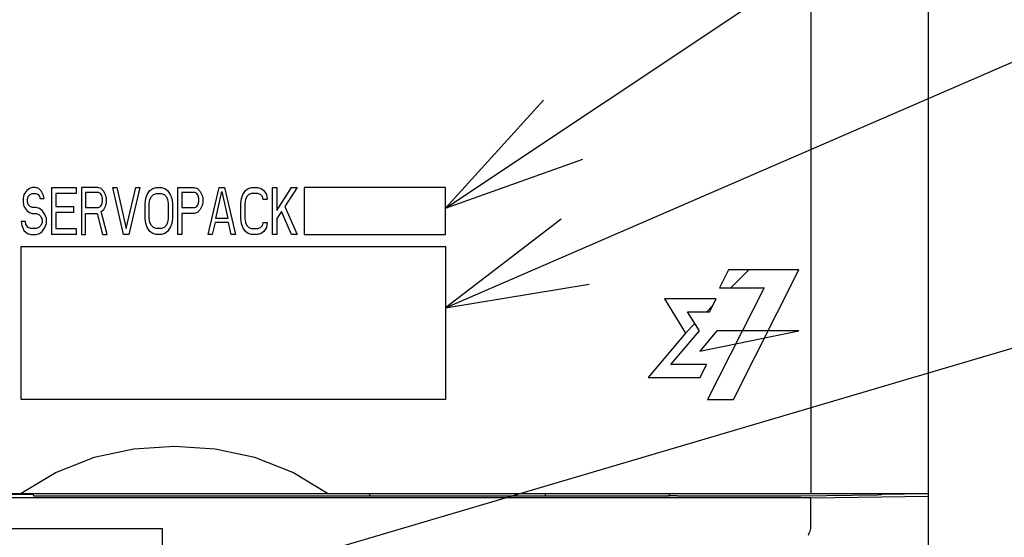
# Model space of a CAD drawing. Extents: x 90 to 1223, y 50 to 821.
# Tile 21 of 35: x 752 to 794, y 602 to 624. Entities that reach past the tile are written whole.
import ezdxf

# ---------------------------------------------------------------- set-up
doc = ezdxf.new("R2010")
doc.units = 0
doc.header["$LTSCALE"] = 69.3
for name, color, linetype in [('ALL_CURVE', 7, 'CONTINUOUS'), ('ALL_FEATURES', 7, 'CONTINUOUS'), ('ALL_NOTE', 7, 'CONTINUOUS')]:
    doc.layers.add(name, color=color, linetype=linetype)

msp = doc.modelspace()

# ---------------------------------------------------------------- linework, layer by layer
at = {"layer": 'ALL_CURVE', "color": 4, "linetype": 'CONTINUOUS'}
for p, q in [((752.48, 617.122), (752.365, 616.952)), ((752.595, 617.207), (752.48, 617.122)), ((752.71, 617.25), (752.595, 617.207)), ((752.854, 617.25), (752.71, 617.25)), ((752.998, 617.207), (752.854, 617.25)), ((753.112, 617.08), (752.998, 617.207)), ((753.544, 615.25), (753.544, 617.25)), ((753.544, 617.25), (754.579, 617.25)), ((754.579, 617.25), (754.579, 616.995)), ((754.809, 617.25), (754.809, 615.25)), ((755.499, 617.25), (754.809, 617.25)), ((755.642, 617.207), (755.499, 617.25)), ((755.758, 617.08), (755.642, 617.207)), ((756.591, 615.25), (756.131, 617.25)), ((756.131, 617.25), (756.304, 617.25)), ((756.304, 617.25), (756.706, 615.505)), ((756.706, 615.505), (757.109, 617.25)), ((757.281, 617.25), (756.821, 615.25)), ((757.109, 617.25), (757.281, 617.25)), ((757.597, 616.952), (757.712, 617.122)), ((757.712, 617.122), (757.827, 617.207)), ((757.827, 617.207), (757.971, 617.25)), ((757.971, 617.25), (758.201, 617.25)), ((758.201, 617.25), (758.345, 617.207)), ((758.345, 617.207), (758.46, 617.122)), ((758.46, 617.122), (758.575, 616.952)), ((758.891, 615.25), (758.891, 617.25)), ((758.891, 617.25), (759.581, 617.25)), ((759.581, 617.25), (759.725, 617.207)), ((759.725, 617.207), (759.84, 617.08)), ((760.185, 615.25), (760.645, 617.25)), ((760.645, 617.25), (760.875, 617.25)), ((760.875, 617.25), (761.335, 615.25)), ((761.651, 616.952), (761.766, 617.122)), ((761.766, 617.122), (761.881, 617.207)), ((761.881, 617.207), (762.025, 617.25)), ((762.025, 617.25), (762.284, 617.25)), ((762.284, 617.25), (762.428, 617.207)), ((762.428, 617.207), (762.543, 617.122)), ((762.543, 617.122), (762.657, 616.952)), ((762.916, 615.25), (762.916, 617.25)), ((762.916, 617.25), (763.089, 617.25)), ((763.089, 616.271), (763.721, 617.25)), ((763.089, 617.25), (763.089, 616.271)), ((763.951, 617.25), (763.434, 616.441)), ((763.721, 617.25), (763.951, 617.25)), ((764.25, 617.25), (764.25, 615.25)), ((770.25, 617.25), (764.25, 617.25)), ((770.25, 615.25), (770.25, 617.25)), ((752.365, 616.952), (752.336, 616.782)), ((752.336, 616.782), (752.336, 616.612)), ((752.509, 616.739), (752.537, 616.867)), ((752.509, 616.654), (752.509, 616.739)), ((752.537, 616.867), (752.624, 616.952)), ((752.624, 616.952), (752.71, 616.995)), ((752.71, 616.995), (752.883, 616.995)), ((752.883, 616.995), (752.969, 616.952)), ((752.969, 616.952), (753.026, 616.867)), ((753.026, 616.867), (753.055, 616.782)), ((753.055, 616.782), (753.227, 616.782)), ((753.199, 616.91), (753.112, 617.08)), ((753.227, 616.782), (753.199, 616.91)), ((753.716, 616.995), (753.716, 616.441)), ((754.579, 616.995), (753.716, 616.995)), ((754.981, 617.037), (754.981, 616.399)), ((755.528, 617.037), (754.981, 617.037)), ((755.614, 616.995), (755.528, 617.037)), ((755.671, 616.91), (755.614, 616.995)), ((755.7, 616.782), (755.671, 616.91)), ((755.7, 616.654), (755.7, 616.782)), ((755.844, 616.91), (755.758, 617.08)), ((755.872, 616.782), (755.844, 616.91)), ((755.872, 616.612), (755.872, 616.782)), ((757.511, 616.569), (757.54, 616.782)), ((757.54, 616.782), (757.597, 616.952)), ((757.684, 616.569), (757.712, 616.739)), ((757.712, 616.739), (757.77, 616.867)), ((757.77, 616.867), (757.856, 616.952)), ((757.856, 616.952), (757.971, 616.995)), ((757.971, 616.995), (758.201, 616.995)), ((758.201, 616.995), (758.316, 616.952)), ((758.316, 616.952), (758.403, 616.867)), ((758.403, 616.867), (758.46, 616.739)), ((758.46, 616.739), (758.489, 616.569)), ((758.575, 616.952), (758.633, 616.782)), ((758.633, 616.782), (758.661, 616.569)), ((759.064, 617.037), (759.064, 616.399)), ((759.61, 617.037), (759.064, 617.037)), ((759.696, 616.995), (759.61, 617.037)), ((759.754, 616.91), (759.696, 616.995)), ((759.783, 616.782), (759.754, 616.91)), ((759.783, 616.654), (759.783, 616.782)), ((759.84, 617.08), (759.926, 616.91)), ((759.926, 616.91), (759.955, 616.782)), ((759.955, 616.782), (759.955, 616.612)), ((760.501, 615.931), (760.76, 617.08)), ((760.76, 617.08), (761.019, 615.931)), ((761.565, 616.569), (761.594, 616.782)), ((761.594, 616.782), (761.651, 616.952)), ((761.766, 616.739), (761.737, 616.569)), ((761.824, 616.867), (761.766, 616.739)), ((761.91, 616.952), (761.824, 616.867)), ((762.025, 616.995), (761.91, 616.952)), ((762.284, 616.995), (762.025, 616.995)), ((762.399, 616.952), (762.284, 616.995)), ((762.485, 616.867), (762.399, 616.952)), ((762.514, 616.739), (762.485, 616.867)), ((762.686, 616.739), (762.514, 616.739)), ((762.657, 616.952), (762.686, 616.739)), ((752.336, 616.612), (752.365, 616.441)), ((752.365, 616.441), (752.48, 616.271)), ((752.48, 616.271), (752.595, 616.186)), ((752.537, 616.527), (752.509, 616.654)), ((752.624, 616.441), (752.537, 616.527)), ((752.71, 616.399), (752.624, 616.441)), ((752.883, 616.399), (752.71, 616.399)), ((753.026, 616.356), (752.883, 616.399)), ((753.141, 616.271), (753.026, 616.356)), ((753.256, 616.101), (753.141, 616.271)), ((753.716, 616.441), (754.464, 616.441)), ((754.464, 616.441), (754.464, 616.186)), ((754.981, 616.399), (755.528, 616.399)), ((755.528, 616.399), (755.614, 616.441)), ((755.614, 616.441), (755.671, 616.527)), ((755.642, 616.229), (755.758, 616.314)), ((755.671, 616.527), (755.7, 616.654)), ((755.758, 616.314), (755.844, 616.484)), ((755.844, 616.484), (755.872, 616.612)), ((757.511, 615.931), (757.511, 616.569)), ((757.684, 615.931), (757.684, 616.569)), ((758.489, 616.569), (758.489, 615.931)), ((758.661, 616.569), (758.661, 615.931)), ((759.064, 616.399), (759.61, 616.399)), ((759.61, 616.399), (759.696, 616.441)), ((759.696, 616.441), (759.754, 616.527)), ((759.84, 616.314), (759.725, 616.186)), ((759.754, 616.527), (759.783, 616.654)), ((759.926, 616.484), (759.84, 616.314)), ((759.955, 616.612), (759.926, 616.484)), ((761.565, 615.931), (761.565, 616.569)), ((761.737, 616.569), (761.737, 615.931)), ((763.434, 616.441), (763.951, 615.25)), ((752.595, 616.186), (752.71, 616.144)), ((752.71, 616.144), (752.883, 616.144)), ((752.883, 616.144), (752.998, 616.101)), ((752.998, 616.101), (753.084, 616.016)), ((753.084, 616.016), (753.141, 615.888)), ((753.141, 615.888), (753.141, 615.761)), ((753.314, 615.931), (753.256, 616.101)), ((753.314, 615.718), (753.314, 615.931)), ((753.716, 616.186), (753.716, 615.505)), ((754.464, 616.186), (753.716, 616.186)), ((754.981, 615.25), (754.981, 616.144)), ((754.981, 616.144), (755.47, 616.144)), ((755.47, 616.144), (755.7, 615.25)), ((755.901, 615.25), (755.642, 616.229)), ((757.54, 615.718), (757.511, 615.931)), ((757.712, 615.761), (757.684, 615.931)), ((758.489, 615.931), (758.46, 615.761)), ((758.661, 615.931), (758.633, 615.718)), ((759.064, 616.144), (759.064, 615.25)), ((759.581, 616.144), (759.064, 616.144)), ((759.725, 616.186), (759.581, 616.144)), ((761.019, 615.931), (760.501, 615.931)), ((761.594, 615.718), (761.565, 615.931)), ((761.737, 615.931), (761.766, 615.761)), ((763.29, 616.229), (763.089, 615.931)), ((763.089, 615.931), (763.089, 615.25)), ((763.721, 615.25), (763.29, 616.229)), ((752.25, 615.803), (752.279, 615.633)), ((752.423, 615.803), (752.25, 615.803)), ((752.279, 615.633), (752.365, 615.42)), ((752.365, 615.42), (752.509, 615.293)), ((752.451, 615.676), (752.423, 615.803)), ((752.537, 615.548), (752.451, 615.676)), ((752.652, 615.505), (752.537, 615.548)), ((752.883, 615.505), (752.652, 615.505)), ((752.998, 615.548), (752.883, 615.505)), ((753.084, 615.633), (752.998, 615.548)), ((753.141, 615.761), (753.084, 615.633)), ((753.141, 615.378), (753.256, 615.548)), ((753.256, 615.548), (753.314, 615.718)), ((753.716, 615.505), (754.579, 615.505)), ((754.579, 615.505), (754.579, 615.25)), ((757.597, 615.548), (757.54, 615.718)), ((757.712, 615.378), (757.597, 615.548)), ((757.77, 615.633), (757.712, 615.761)), ((757.856, 615.548), (757.77, 615.633)), ((757.971, 615.505), (757.856, 615.548)), ((758.201, 615.505), (757.971, 615.505)), ((758.316, 615.548), (758.201, 615.505)), ((758.403, 615.633), (758.316, 615.548)), ((758.46, 615.761), (758.403, 615.633)), ((758.575, 615.548), (758.46, 615.378)), ((758.633, 615.718), (758.575, 615.548)), ((760.473, 615.761), (760.357, 615.25)), ((761.048, 615.761), (760.473, 615.761)), ((761.163, 615.25), (761.048, 615.761)), ((761.651, 615.548), (761.594, 615.718)), ((761.766, 615.378), (761.651, 615.548)), ((761.766, 615.761), (761.824, 615.633)), ((761.824, 615.633), (761.91, 615.548)), ((761.91, 615.548), (762.025, 615.505)), ((762.025, 615.505), (762.284, 615.505)), ((762.284, 615.505), (762.399, 615.548)), ((762.399, 615.548), (762.485, 615.633)), ((762.485, 615.633), (762.514, 615.761)), ((762.514, 615.761), (762.686, 615.761)), ((762.657, 615.548), (762.543, 615.378)), ((762.686, 615.761), (762.657, 615.548)), ((752.509, 615.293), (752.652, 615.25)), ((752.652, 615.25), (752.883, 615.25)), ((752.883, 615.25), (753.026, 615.293)), ((753.026, 615.293), (753.141, 615.378)), ((754.579, 615.25), (753.544, 615.25)), ((754.809, 615.25), (754.981, 615.25)), ((755.7, 615.25), (755.901, 615.25)), ((756.821, 615.25), (756.591, 615.25)), ((757.827, 615.293), (757.712, 615.378)), ((757.971, 615.25), (757.827, 615.293)), ((758.201, 615.25), (757.971, 615.25)), ((758.345, 615.293), (758.201, 615.25)), ((758.46, 615.378), (758.345, 615.293)), ((759.064, 615.25), (758.891, 615.25)), ((760.357, 615.25), (760.185, 615.25)), ((761.335, 615.25), (761.163, 615.25)), ((761.881, 615.293), (761.766, 615.378)), ((762.025, 615.25), (761.881, 615.293)), ((762.284, 615.25), (762.025, 615.25)), ((762.428, 615.293), (762.284, 615.25)), ((762.543, 615.378), (762.428, 615.293)), ((763.089, 615.25), (762.916, 615.25)), ((763.951, 615.25), (763.721, 615.25)), ((764.25, 615.25), (770.25, 615.25)), ((752.25, 608.25), (752.25, 614.75)), ((752.25, 614.75), (770.25, 614.75)), ((770.25, 614.75), (770.25, 608.25)), ((782.264, 613.75), (781.883, 612.99)), ((785.25, 613.75), (782.264, 613.75)), ((782.473, 608.25), (785.25, 613.75)), ((783.773, 612.99), (781.376, 608.25)), ((781.883, 612.99), (783.773, 612.99)), ((781.734, 612.522), (779.542, 612.522)), ((779.542, 612.522), (780.438, 611.069)), ((781.457, 611.975), (781.734, 612.522)), ((780.526, 611.975), (781.457, 611.975)), ((781.025, 611.166), (780.526, 611.975)), ((780.438, 611.069), (778.849, 609.185)), ((779.819, 609.733), (781.025, 611.166)), ((781.76, 611.166), (781.037, 610.297)), ((781.037, 610.297), (785.25, 611.166)), ((785.25, 611.166), (781.76, 611.166)), ((781.333, 609.733), (779.819, 609.733)), ((781.055, 609.185), (781.333, 609.733)), ((778.849, 609.185), (781.055, 609.185)), ((770.25, 608.25), (752.25, 608.25)), ((781.376, 608.25), (782.473, 608.25))]:
    msp.add_line(p, q, dxfattribs=at)
at = {"layer": 'ALL_CURVE', "color": 2, "linetype": 'CONTINUOUS'}
for p, q in [((782.359, 612.99), (783.119, 613.75)), ((781.345, 611.975), (781.572, 612.203)), ((780.438, 611.069), (780.838, 611.469))]:
    msp.add_line(p, q, dxfattribs=at)
at = {"layer": 'ALL_FEATURES', "color": 7, "linetype": 'CONTINUOUS'}
for p, q in [((785.75, 634.25), (785.75, 604.25)), ((790.75, 604.25), (790.75, 634.25)), ((750.75, 604.25), (790.75, 604.25)), ((751.792, 604.229), (752.75, 604.229)), ((752.75, 604.229), (752.75, 604.25)), ((752.754, 604.199), (752.785, 604.138)), ((779.727, 604.138), (752.785, 604.138)), ((767.024, 604.25), (767.026, 604.138)), ((774.476, 604.25), (774.474, 604.138)), ((779.727, 604.138), (779.75, 604.184)), ((779.75, 604.184), (779.75, 604.25)), ((779.775, 604.159), (779.75, 604.184)), ((780.075, 604.149), (785.287, 604.149)), ((785.75, 604.068), (790.75, 604.138)), ((788.783, 604.214), (788.785, 604.235)), ((788.785, 604.235), (789.708, 604.229)), ((789.708, 604.229), (789.71, 604.25)), ((789.708, 604.229), (789.708, 604.25)), ((790.75, 456.25), (790.75, 604.248)), ((785.75, 604.068), (750.145, 604.068)), ((785.75, 602.783), (785.75, 604.068)), ((758.25, 602.75), (750.25, 602.75)), ((758.25, 594.75), (758.25, 602.75))]:
    msp.add_line(p, q, dxfattribs=at)
for points in [[(765.25, 604.25), (763.769, 605.149), (762.161, 605.777), (760.474, 606.137), (758.752, 606.25), (757.029, 606.137), (755.341, 605.777), (753.731, 605.149), (752.25, 604.25)], [(752.75, 604.229), (752.752, 604.209), (752.754, 604.199)], [(780.075, 604.149), (779.984, 604.149), (779.902, 604.151), (779.836, 604.153), (779.792, 604.156), (779.775, 604.159)], [(785.287, 604.149), (785.325, 604.149), (788.594, 604.195)], [(788.725, 604.198), (788.667, 604.196), (788.594, 604.195)], [(788.783, 604.214), (788.767, 604.203), (788.725, 604.198)], [(785.635, 602.479), (785.66, 602.501), (785.69, 602.56), (785.721, 602.651), (785.748, 602.761)], [(785.748, 602.761), (785.749, 602.768), (785.75, 602.775), (785.75, 602.783)]]:
    msp.add_lwpolyline(points, dxfattribs=at)
at = {"layer": 'ALL_NOTE', "color": 2, "linetype": 'CONTINUOUS'}
for p, q in [((770.25, 616.377), (815.25, 646.367)), ((770.25, 612.133), (815.25, 631.678)), ((755.721, 599.029), (815.25, 616.625))]:
    msp.add_line(p, q, dxfattribs=at)
for points in [[(774.411, 620.953), (770.25, 616.377), (776.075, 618.457)], [(775.156, 615.899), (770.25, 612.133), (776.351, 613.148)]]:
    msp.add_lwpolyline(points, dxfattribs=at)

doc.saveas('drawing.dxf')
